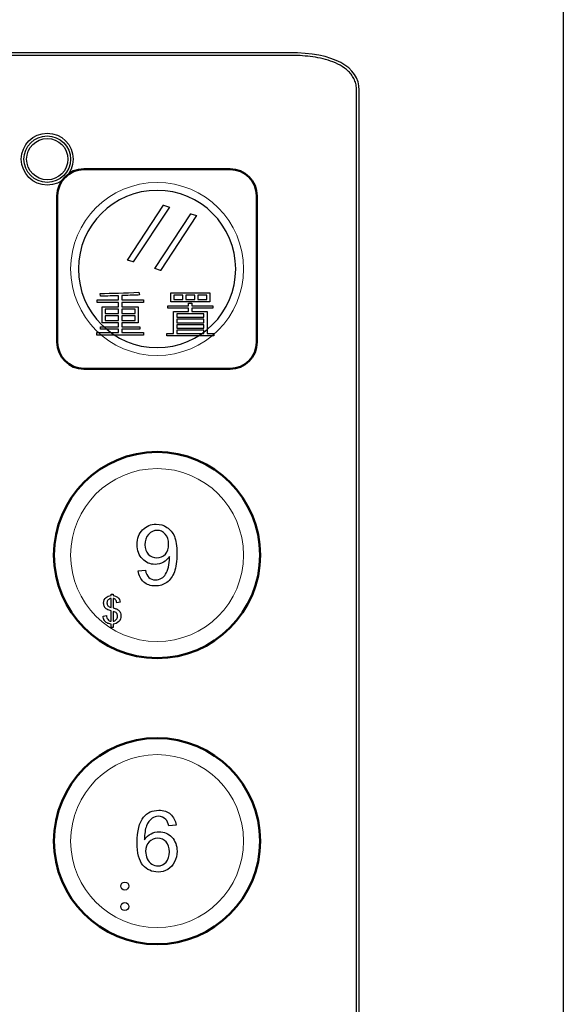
# Model space of a CAD drawing. Header units: millimetres. Extents: x 6964 to 8548, y -230 to 508.
# Tile 130 of 137: x 7400 to 7441, y 335 to 409. Entities that reach past the tile are written whole.
import ezdxf

# ---------------------------------------------------------------- set-up
doc = ezdxf.new("R2010")
doc.units = ezdxf.units.MM
doc.header["$LTSCALE"] = 3
doc.layers.add('layer 1', color=7, linetype='Continuous')

msp = doc.modelspace()

# ---------------------------------------------------------------- linework, layer by layer
at = {"linetype": 'Continuous', "lineweight": 30}
for p, q in [((7440.749, 416.05), (7440.749, 177.05)), ((7420.175, 406.206), (7272.842, 406.206)), ((7425.405, 272.398), (7425.405, 403.401))]:
    msp.add_line(p, q, dxfattribs=at)
msp.add_ellipse((7413.574, 399.861), major_axis=(11.707, 4.265), ratio=0.401308, start_param=6.138009, end_param=7.116858, dxfattribs=at)
at = {"layer": 'layer 1'}
for points in [[(7420.175, 406.006), (7420.175, 406.006), (7272.842, 406.006), (7272.842, 406.006)], [(7421.728, 405.914), (7421.214, 405.979), (7420.696, 406.006), (7420.175, 406.006)], [(7422.494, 405.785), (7422.24, 405.84), (7421.984, 405.882), (7421.728, 405.914)], [(7424.854, 404.507), (7424.777, 404.613), (7424.689, 404.713), (7424.596, 404.803)], [(7425.048, 404.167), (7424.995, 404.287), (7424.93, 404.4), (7424.854, 404.507)], [(7425.204, 272.398), (7425.204, 272.398), (7425.204, 403.401), (7425.204, 403.401)], [(7407.982, 390.62), (7407.982, 390.62), (7410.703, 394.746), (7410.703, 394.746)], [(7411.133, 394.608), (7411.133, 394.608), (7408.415, 390.481), (7408.415, 390.481)], [(7410.703, 394.746), (7410.703, 394.746), (7411.133, 394.608), (7411.133, 394.608)], [(7410.029, 389.981), (7410.029, 389.981), (7412.75, 394.107), (7412.75, 394.107)], [(7413.18, 393.969), (7413.18, 393.969), (7410.462, 389.842), (7410.462, 389.842)], [(7412.75, 394.107), (7412.75, 394.107), (7413.18, 393.969), (7413.18, 393.969)], [(7408.415, 390.481), (7408.415, 390.481), (7407.982, 390.62), (7407.982, 390.62)], [(7410.462, 389.842), (7410.462, 389.842), (7410.029, 389.981), (7410.029, 389.981)], [(7405.932, 388.116), (7406.807, 388.116), (7407.78, 388.145), (7408.85, 388.204)], [(7405.961, 387.912), (7405.961, 387.912), (7405.932, 388.116), (7405.932, 388.116)], [(7407.318, 387.941), (7406.676, 387.922), (7406.224, 387.912), (7405.961, 387.912)], [(7407.318, 387.62), (7407.318, 387.62), (7407.318, 387.941), (7407.318, 387.941)], [(7408.894, 387.999), (7408.65, 387.99), (7408.203, 387.975), (7407.552, 387.955)], [(7407.552, 387.955), (7407.552, 387.955), (7407.552, 387.62), (7407.552, 387.62)], [(7408.85, 388.204), (7408.85, 388.204), (7408.894, 387.999), (7408.894, 387.999)], [(7411.236, 387.475), (7411.236, 387.475), (7411.236, 388.158), (7411.236, 388.158)], [(7411.236, 388.158), (7411.236, 388.158), (7414.185, 388.158), (7414.185, 388.158)], [(7411.469, 387.983), (7411.469, 387.983), (7411.469, 387.65), (7411.469, 387.65)], [(7412.14, 387.983), (7412.14, 387.983), (7411.469, 387.983), (7411.469, 387.983)], [(7412.14, 387.65), (7412.14, 387.65), (7412.14, 387.983), (7412.14, 387.983)], [(7412.373, 387.983), (7412.373, 387.983), (7412.373, 387.65), (7412.373, 387.65)], [(7413.047, 387.983), (7413.047, 387.983), (7412.373, 387.983), (7412.373, 387.983)], [(7413.047, 387.65), (7413.047, 387.65), (7413.047, 387.983), (7413.047, 387.983)], [(7413.951, 387.983), (7413.951, 387.983), (7413.266, 387.983), (7413.266, 387.983)], [(7413.266, 387.983), (7413.266, 387.983), (7413.266, 387.65), (7413.266, 387.65)], [(7413.951, 387.65), (7413.951, 387.65), (7413.951, 387.983), (7413.951, 387.983)], [(7414.185, 388.158), (7414.185, 388.158), (7414.185, 387.475), (7414.185, 387.475)], [(7405.698, 387.43), (7405.698, 387.43), (7405.698, 387.62), (7405.698, 387.62)], [(7405.698, 387.62), (7405.698, 387.62), (7407.318, 387.62), (7407.318, 387.62)], [(7407.318, 387.43), (7407.318, 387.43), (7405.698, 387.43), (7405.698, 387.43)], [(7406.074, 385.899), (7406.074, 385.899), (7406.074, 387.109), (7406.074, 387.109)], [(7406.074, 387.109), (7406.074, 387.109), (7407.318, 387.109), (7407.318, 387.109)], [(7407.318, 387.109), (7407.318, 387.109), (7407.318, 387.43), (7407.318, 387.43)], [(7407.552, 387.62), (7407.552, 387.62), (7409.186, 387.62), (7409.186, 387.62)], [(7409.186, 387.43), (7409.186, 387.43), (7407.552, 387.43), (7407.552, 387.43)], [(7407.552, 387.43), (7407.552, 387.43), (7407.552, 387.109), (7407.552, 387.109)], [(7407.552, 387.109), (7407.552, 387.109), (7408.792, 387.109), (7408.792, 387.109)], [(7408.792, 387.109), (7408.792, 387.109), (7408.792, 385.899), (7408.792, 385.899)], [(7409.186, 387.62), (7409.186, 387.62), (7409.186, 387.43), (7409.186, 387.43)], [(7411.019, 387.008), (7411.019, 387.008), (7411.019, 387.183), (7411.019, 387.183)], [(7411.019, 387.183), (7411.019, 387.183), (7412.58, 387.183), (7412.58, 387.183)], [(7414.185, 387.475), (7414.185, 387.475), (7411.236, 387.475), (7411.236, 387.475)], [(7411.469, 387.65), (7411.469, 387.65), (7412.14, 387.65), (7412.14, 387.65)], [(7412.373, 387.65), (7412.373, 387.65), (7413.047, 387.65), (7413.047, 387.65)], [(7412.58, 387.183), (7412.58, 387.183), (7412.58, 387.388), (7412.58, 387.388)], [(7412.58, 387.388), (7412.58, 387.388), (7412.814, 387.388), (7412.814, 387.388)], [(7412.814, 387.388), (7412.814, 387.388), (7412.814, 387.183), (7412.814, 387.183)], [(7412.814, 387.183), (7412.814, 387.183), (7414.389, 387.183), (7414.389, 387.183)], [(7413.266, 387.65), (7413.266, 387.65), (7413.951, 387.65), (7413.951, 387.65)], [(7414.389, 387.183), (7414.389, 387.183), (7414.389, 387.008), (7414.389, 387.008)], [(7406.308, 386.933), (7406.308, 386.933), (7406.308, 386.597), (7406.308, 386.597)], [(7407.318, 386.933), (7407.318, 386.933), (7406.308, 386.933), (7406.308, 386.933)], [(7406.308, 386.597), (7406.308, 386.597), (7407.318, 386.597), (7407.318, 386.597)], [(7406.308, 386.421), (7406.308, 386.421), (7406.308, 386.088), (7406.308, 386.088)], [(7407.318, 386.421), (7407.318, 386.421), (7406.308, 386.421), (7406.308, 386.421)], [(7407.318, 386.597), (7407.318, 386.597), (7407.318, 386.933), (7407.318, 386.933)], [(7407.318, 386.088), (7407.318, 386.088), (7407.318, 386.421), (7407.318, 386.421)], [(7408.558, 386.933), (7408.558, 386.933), (7407.552, 386.933), (7407.552, 386.933)], [(7407.552, 386.933), (7407.552, 386.933), (7407.552, 386.597), (7407.552, 386.597)], [(7407.552, 386.597), (7407.552, 386.597), (7408.558, 386.597), (7408.558, 386.597)], [(7407.552, 386.421), (7407.552, 386.421), (7407.552, 386.088), (7407.552, 386.088)], [(7408.558, 386.421), (7408.558, 386.421), (7407.552, 386.421), (7407.552, 386.421)], [(7408.558, 386.597), (7408.558, 386.597), (7408.558, 386.933), (7408.558, 386.933)], [(7408.558, 386.088), (7408.558, 386.088), (7408.558, 386.421), (7408.558, 386.421)], [(7412.58, 387.008), (7412.58, 387.008), (7411.019, 387.008), (7411.019, 387.008)], [(7411.439, 385.11), (7411.439, 385.11), (7411.439, 386.758), (7411.439, 386.758)], [(7411.439, 386.758), (7411.439, 386.758), (7412.58, 386.758), (7412.58, 386.758)], [(7411.687, 386.582), (7411.687, 386.582), (7411.687, 386.335), (7411.687, 386.335)], [(7413.731, 386.582), (7413.731, 386.582), (7411.687, 386.582), (7411.687, 386.582)], [(7411.687, 386.335), (7411.687, 386.335), (7413.731, 386.335), (7413.731, 386.335)], [(7412.58, 386.758), (7412.58, 386.758), (7412.58, 387.008), (7412.58, 387.008)], [(7414.389, 387.008), (7414.389, 387.008), (7412.814, 387.008), (7412.814, 387.008)], [(7412.814, 387.008), (7412.814, 387.008), (7412.814, 386.758), (7412.814, 386.758)], [(7412.814, 386.758), (7412.814, 386.758), (7413.964, 386.758), (7413.964, 386.758)], [(7413.731, 386.335), (7413.731, 386.335), (7413.731, 386.582), (7413.731, 386.582)], [(7413.964, 386.758), (7413.964, 386.758), (7413.964, 385.11), (7413.964, 385.11)], [(7405.946, 385.432), (7405.946, 385.432), (7405.946, 385.607), (7405.946, 385.607)], [(7405.946, 385.607), (7405.946, 385.607), (7407.318, 385.607), (7407.318, 385.607)], [(7407.318, 385.899), (7407.318, 385.899), (7406.074, 385.899), (7406.074, 385.899)], [(7406.308, 386.088), (7406.308, 386.088), (7407.318, 386.088), (7407.318, 386.088)], [(7407.318, 385.607), (7407.318, 385.607), (7407.318, 385.899), (7407.318, 385.899)], [(7407.552, 386.088), (7407.552, 386.088), (7408.558, 386.088), (7408.558, 386.088)], [(7408.792, 385.899), (7408.792, 385.899), (7407.552, 385.899), (7407.552, 385.899)], [(7407.552, 385.899), (7407.552, 385.899), (7407.552, 385.607), (7407.552, 385.607)], [(7407.552, 385.607), (7407.552, 385.607), (7408.923, 385.607), (7408.923, 385.607)], [(7408.923, 385.607), (7408.923, 385.607), (7408.923, 385.432), (7408.923, 385.432)], [(7411.687, 386.175), (7411.687, 386.175), (7411.687, 385.913), (7411.687, 385.913)], [(7413.731, 386.175), (7413.731, 386.175), (7411.687, 386.175), (7411.687, 386.175)], [(7411.687, 385.913), (7411.687, 385.913), (7413.731, 385.913), (7413.731, 385.913)], [(7411.687, 385.753), (7411.687, 385.753), (7411.687, 385.503), (7411.687, 385.503)], [(7413.731, 385.753), (7413.731, 385.753), (7411.687, 385.753), (7411.687, 385.753)], [(7413.731, 385.913), (7413.731, 385.913), (7413.731, 386.175), (7413.731, 386.175)], [(7413.731, 385.503), (7413.731, 385.503), (7413.731, 385.753), (7413.731, 385.753)], [(7405.669, 384.965), (7405.669, 384.965), (7405.669, 385.169), (7405.669, 385.169)], [(7405.669, 385.169), (7405.669, 385.169), (7407.318, 385.169), (7407.318, 385.169)], [(7409.186, 384.965), (7409.186, 384.965), (7405.669, 384.965), (7405.669, 384.965)], [(7407.318, 385.432), (7407.318, 385.432), (7405.946, 385.432), (7405.946, 385.432)], [(7407.318, 385.169), (7407.318, 385.169), (7407.318, 385.432), (7407.318, 385.432)], [(7408.923, 385.432), (7408.923, 385.432), (7407.552, 385.432), (7407.552, 385.432)], [(7407.552, 385.432), (7407.552, 385.432), (7407.552, 385.169), (7407.552, 385.169)], [(7407.552, 385.169), (7407.552, 385.169), (7409.186, 385.169), (7409.186, 385.169)], [(7409.186, 385.169), (7409.186, 385.169), (7409.186, 384.965), (7409.186, 384.965)], [(7410.943, 384.935), (7410.943, 384.935), (7410.943, 385.11), (7410.943, 385.11)], [(7410.943, 385.11), (7410.943, 385.11), (7411.439, 385.11), (7411.439, 385.11)], [(7414.475, 384.935), (7414.475, 384.935), (7410.943, 384.935), (7410.943, 384.935)], [(7411.687, 385.503), (7411.687, 385.503), (7413.731, 385.503), (7413.731, 385.503)], [(7411.687, 385.342), (7411.687, 385.342), (7411.687, 385.11), (7411.687, 385.11)], [(7413.731, 385.342), (7413.731, 385.342), (7411.687, 385.342), (7411.687, 385.342)], [(7411.687, 385.11), (7411.687, 385.11), (7413.731, 385.11), (7413.731, 385.11)], [(7413.731, 385.11), (7413.731, 385.11), (7413.731, 385.342), (7413.731, 385.342)], [(7413.964, 385.11), (7413.964, 385.11), (7414.475, 385.11), (7414.475, 385.11)], [(7414.475, 385.11), (7414.475, 385.11), (7414.475, 384.935), (7414.475, 384.935)], [(7411.078, 369.265), (7411.078, 369.584), (7410.994, 369.838), (7410.824, 370.026)], [(7410.953, 370.532), (7411.198, 370.373), (7411.383, 370.146), (7411.51, 369.851)], [(7410.83, 368.514), (7410.996, 368.694), (7411.078, 368.945), (7411.078, 369.265)], [(7411.142, 368.347), (7411.031, 368.169), (7410.878, 368.024), (7410.686, 367.914)], [(7408.799, 367.259), (7408.799, 367.259), (7409.332, 367.304), (7409.332, 367.304)], [(7409.204, 366.425), (7408.98, 366.623), (7408.844, 366.901), (7408.799, 367.259)], [(7410.538, 366.705), (7410.668, 366.783), (7410.774, 366.888), (7410.855, 367.02)], [(7406.381, 365.266), (7406.464, 365.34), (7406.589, 365.385), (7406.754, 365.401)], [(7406.754, 365.195), (7406.658, 365.18), (7406.581, 365.141), (7406.526, 365.078)], [(7406.754, 365.401), (7406.754, 365.401), (7406.754, 365.52), (7406.754, 365.52)], [(7406.754, 365.52), (7406.754, 365.52), (7406.901, 365.52), (7406.901, 365.52)], [(7406.754, 364.512), (7406.754, 364.512), (7406.754, 365.195), (7406.754, 365.195)], [(7406.901, 365.52), (7406.901, 365.52), (7406.901, 365.401), (7406.901, 365.401)], [(7406.901, 365.401), (7407.045, 365.388), (7407.159, 365.345), (7407.244, 365.273)], [(7407.092, 365.087), (7407.046, 365.14), (7406.982, 365.175), (7406.901, 365.192)], [(7406.901, 365.192), (7406.901, 365.192), (7406.901, 364.474), (7406.901, 364.474)], [(7407.184, 364.86), (7407.17, 364.959), (7407.139, 365.035), (7407.092, 365.087)], [(7407.439, 364.9), (7407.439, 364.9), (7407.184, 364.86), (7407.184, 364.86)], [(7407.244, 365.273), (7407.352, 365.183), (7407.417, 365.058), (7407.439, 364.9)], [(7406.44, 364.384), (7406.361, 364.428), (7406.3, 364.49), (7406.257, 364.568)], [(7406.754, 364.255), (7406.651, 364.281), (7406.547, 364.324), (7406.44, 364.384)], [(7406.754, 363.472), (7406.754, 363.472), (7406.754, 364.255), (7406.754, 364.255)], [(7406.901, 364.474), (7407.026, 364.442), (7407.109, 364.417), (7407.149, 364.4)], [(7407.168, 364.083), (7407.123, 364.138), (7407.034, 364.182), (7406.901, 364.217)], [(7406.901, 364.217), (7406.901, 364.217), (7406.901, 363.472), (7406.901, 363.472)], [(7407.149, 364.4), (7407.227, 364.366), (7407.29, 364.324), (7407.338, 364.275)], [(7407.338, 364.275), (7407.387, 364.226), (7407.425, 364.168), (7407.451, 364.101)], [(7406.15, 363.869), (7406.15, 363.869), (7406.4, 363.917), (7406.4, 363.917)], [(7406.249, 363.541), (7406.192, 363.63), (7406.16, 363.74), (7406.15, 363.869)], [(7406.451, 363.346), (7406.373, 363.386), (7406.306, 363.452), (7406.249, 363.541)], [(7406.4, 363.917), (7406.419, 363.782), (7406.453, 363.684), (7406.502, 363.621)], [(7406.754, 363.263), (7406.63, 363.278), (7406.529, 363.306), (7406.451, 363.346)], [(7406.502, 363.621), (7406.572, 363.532), (7406.656, 363.483), (7406.754, 363.472)], [(7406.901, 363.472), (7406.998, 363.484), (7407.078, 363.526), (7407.141, 363.598)], [(7407.326, 363.451), (7407.217, 363.335), (7407.075, 363.274), (7406.901, 363.265)], [(7406.754, 363.013), (7406.754, 363.013), (7406.754, 363.263), (7406.754, 363.263)], [(7406.901, 363.013), (7406.901, 363.013), (7406.754, 363.013), (7406.754, 363.013)], [(7406.901, 363.265), (7406.901, 363.265), (7406.901, 363.013), (7406.901, 363.013)], [(7409.834, 348.664), (7409.658, 348.536), (7409.52, 348.35), (7409.418, 348.104)], [(7411.081, 348.096), (7411.032, 348.315), (7410.961, 348.475), (7410.869, 348.574)], [(7409.418, 348.104), (7409.316, 347.858), (7409.263, 347.508), (7409.259, 347.053)], [(7411.634, 348.14), (7411.634, 348.14), (7411.081, 348.096), (7411.081, 348.096)], [(7409.259, 347.053), (7409.393, 347.258), (7409.559, 347.41), (7409.753, 347.509)], [(7409.611, 346.891), (7409.436, 346.71), (7409.348, 346.472), (7409.348, 346.178)], [(7409.348, 346.178), (7409.348, 345.986), (7409.389, 345.801), (7409.471, 345.626)], [(7409.471, 345.626), (7409.552, 345.45), (7409.666, 345.317), (7409.811, 345.225)], [(7411.526, 345.388), (7411.402, 345.142), (7411.234, 344.955), (7411.018, 344.825)]]:
    msp.add_open_spline(points, degree=3, dxfattribs=at)
for points, knots in [([(7424.596, 404.803), (7424.408, 404.985), (7424.19, 405.136), (7423.962, 405.262), (7423.962, 405.262), (7423.734, 405.389), (7423.494, 405.49), (7423.248, 405.575), (7423.248, 405.575), (7423.002, 405.661), (7422.748, 405.729), (7422.494, 405.785)], [0.61538462, 0.61538462, 0.61538462, 0.61538462, 0.64102564, 0.64102564, 0.64102564, 0.64102565, 0.66666667, 0.66666667, 0.66666667, 0.66666668, 0.69230769, 0.69230769, 0.69230769, 0.69230769]), ([(7425.204, 403.401), (7425.204, 403.533), (7425.192, 403.664), (7425.167, 403.792), (7425.167, 403.792), (7425.141, 403.92), (7425.101, 404.047), (7425.048, 404.167)], [0.51282051, 0.51282051, 0.51282051, 0.51282051, 0.53846154, 0.53846154, 0.53846154, 0.53846155, 0.56410256, 0.56410256, 0.56410256, 0.56410256]), ([(7403.903, 398.205), (7403.903, 399.282), (7403.03, 400.155), (7401.953, 400.155), (7401.953, 400.155), (7400.876, 400.155), (7400.003, 399.282), (7400.003, 398.205), (7400.003, 398.205), (7400.003, 397.128), (7400.876, 396.255), (7401.953, 396.255), (7401.953, 396.255), (7403.03, 396.255), (7403.903, 397.128), (7403.903, 398.205)], [0, 0, 0, 0, 0.2, 0.2, 0.2, 0.2, 0.4, 0.4, 0.4, 0.4, 0.6, 0.6, 0.6, 0.6, 1, 1, 1, 1]), ([(7403.703, 398.205), (7403.703, 399.171), (7402.92, 399.955), (7401.953, 399.955), (7401.953, 399.955), (7400.987, 399.955), (7400.203, 399.171), (7400.203, 398.205), (7400.203, 398.205), (7400.203, 397.238), (7400.987, 396.455), (7401.953, 396.455), (7401.953, 396.455), (7402.92, 396.455), (7403.703, 397.238), (7403.703, 398.205)], [0, 0, 0, 0, 0.2, 0.2, 0.2, 0.2, 0.4, 0.4, 0.4, 0.4, 0.6, 0.6, 0.6, 0.6, 1, 1, 1, 1]), ([(7403.503, 398.205), (7403.503, 399.061), (7402.809, 399.755), (7401.953, 399.755), (7401.953, 399.755), (7401.097, 399.755), (7400.403, 399.061), (7400.403, 398.205), (7400.403, 398.205), (7400.403, 397.349), (7401.097, 396.655), (7401.953, 396.655), (7401.953, 396.655), (7402.809, 396.655), (7403.503, 397.349), (7403.503, 398.205)], [0, 0, 0, 0, 0.2, 0.2, 0.2, 0.2, 0.4, 0.4, 0.4, 0.4, 0.6, 0.6, 0.6, 0.6, 1, 1, 1, 1]), ([(7409.124, 370.349), (7409.395, 370.63), (7409.734, 370.771), (7410.144, 370.771), (7410.144, 370.771), (7410.438, 370.771), (7410.708, 370.691), (7410.953, 370.532)], [0.56521739, 0.56521739, 0.56521739, 0.56521739, 0.60869565, 0.60869565, 0.60869565, 0.60869566, 0.65217391, 0.65217391, 0.65217391, 0.65217391]), ([(7409.106, 368.158), (7408.846, 368.43), (7408.716, 368.79), (7408.716, 369.236), (7408.716, 369.236), (7408.716, 369.698), (7408.852, 370.068), (7409.124, 370.349)], [0.47826087, 0.47826087, 0.47826087, 0.47826087, 0.52173913, 0.52173913, 0.52173913, 0.52173914, 0.56521739, 0.56521739, 0.56521739, 0.56521739]), ([(7410.824, 370.026), (7410.656, 370.213), (7410.451, 370.307), (7410.209, 370.307), (7410.209, 370.307), (7409.96, 370.307), (7409.744, 370.207), (7409.562, 370.004)], [0.1111111, 0.1111111, 0.1111111, 0.1111111, 0.2222222, 0.2222222, 0.2222222, 0.2222222, 0.3333333, 0.3333333, 0.3333333, 0.3333333]), ([(7409.562, 370.004), (7409.379, 369.802), (7409.288, 369.54), (7409.288, 369.218), (7409.288, 369.218), (7409.288, 368.929), (7409.374, 368.694), (7409.547, 368.514)], [0.3333333, 0.3333333, 0.3333333, 0.3333333, 0.4444444, 0.4444444, 0.4444444, 0.4444445, 0.5555556, 0.5555556, 0.5555556, 0.5555556]), ([(7411.51, 369.851), (7411.637, 369.557), (7411.701, 369.13), (7411.701, 368.573), (7411.701, 368.573), (7411.701, 367.992), (7411.638, 367.529), (7411.512, 367.185)], [0.69565217, 0.69565217, 0.69565217, 0.69565217, 0.73913043, 0.73913043, 0.73913043, 0.73913044, 0.7826087, 0.7826087, 0.7826087, 0.7826087]), ([(7410.686, 367.914), (7410.493, 367.803), (7410.284, 367.748), (7410.059, 367.748), (7410.059, 367.748), (7409.683, 367.748), (7409.366, 367.885), (7409.106, 368.158)], [0.39130435, 0.39130435, 0.39130435, 0.39130435, 0.43478261, 0.43478261, 0.43478261, 0.43478262, 0.47826087, 0.47826087, 0.47826087, 0.47826087]), ([(7409.547, 368.514), (7409.721, 368.333), (7409.936, 368.243), (7410.194, 368.243), (7410.194, 368.243), (7410.452, 368.243), (7410.663, 368.333), (7410.83, 368.514)], [0.5555556, 0.5555556, 0.5555556, 0.5555556, 0.6666667, 0.6666667, 0.6666667, 0.6666667, 0.7777778, 0.7777778, 0.7777778, 0.7777778]), ([(7410.855, 367.02), (7410.937, 367.151), (7411.005, 367.329), (7411.061, 367.552), (7411.061, 367.552), (7411.118, 367.776), (7411.145, 368.003), (7411.145, 368.235), (7411.145, 368.235), (7411.145, 368.259), (7411.144, 368.297), (7411.142, 368.347)], [0.2173913, 0.2173913, 0.2173913, 0.2173913, 0.2608696, 0.2608696, 0.2608696, 0.2608696, 0.3043478, 0.3043478, 0.3043478, 0.3043478, 0.3478261, 0.3478261, 0.3478261, 0.3478261]), ([(7411.512, 367.185), (7411.386, 366.84), (7411.198, 366.579), (7410.949, 366.399), (7410.949, 366.399), (7410.701, 366.219), (7410.409, 366.129), (7410.075, 366.129), (7410.075, 366.129), (7409.719, 366.129), (7409.429, 366.227), (7409.204, 366.425)], [0.7826087, 0.7826087, 0.7826087, 0.7826087, 0.826087, 0.826087, 0.826087, 0.826087, 0.8695652, 0.8695652, 0.8695652, 0.8695652, 0.9130435, 0.9130435, 0.9130435, 0.9130435]), ([(7409.332, 367.304), (7409.378, 367.052), (7409.464, 366.87), (7409.592, 366.756), (7409.592, 366.756), (7409.721, 366.643), (7409.885, 366.586), (7410.086, 366.586), (7410.086, 366.586), (7410.257, 366.586), (7410.407, 366.625), (7410.538, 366.705)], [0.0434783, 0.0434783, 0.0434783, 0.0434783, 0.0869565, 0.0869565, 0.0869565, 0.0869565, 0.1304348, 0.1304348, 0.1304348, 0.1304348, 0.173913, 0.173913, 0.173913, 0.173913]), ([(7406.257, 364.568), (7406.214, 364.647), (7406.193, 364.736), (7406.193, 364.835), (7406.193, 364.835), (7406.193, 365.012), (7406.256, 365.156), (7406.381, 365.266)], [0.32258065, 0.32258065, 0.32258065, 0.32258065, 0.35483871, 0.35483871, 0.35483871, 0.35483872, 0.38709677, 0.38709677, 0.38709677, 0.38709677]), ([(7406.526, 365.078), (7406.47, 365.015), (7406.442, 364.941), (7406.442, 364.855), (7406.442, 364.855), (7406.442, 364.77), (7406.466, 364.699), (7406.513, 364.642), (7406.513, 364.642), (7406.56, 364.585), (7406.641, 364.541), (7406.754, 364.512)], [0.1666667, 0.1666667, 0.1666667, 0.1666667, 0.3333333, 0.3333333, 0.3333333, 0.3333333, 0.5, 0.5, 0.5, 0.5, 0.6666667, 0.6666667, 0.6666667, 0.6666667]), ([(7407.451, 364.101), (7407.477, 364.034), (7407.49, 363.96), (7407.49, 363.882), (7407.49, 363.882), (7407.49, 363.71), (7407.436, 363.566), (7407.326, 363.451)], [0.80645161, 0.80645161, 0.80645161, 0.80645161, 0.83870968, 0.83870968, 0.83870968, 0.83870969, 0.87096774, 0.87096774, 0.87096774, 0.87096774]), ([(7407.141, 363.598), (7407.204, 363.67), (7407.235, 363.759), (7407.235, 363.865), (7407.235, 363.865), (7407.235, 363.956), (7407.213, 364.028), (7407.168, 364.083)], [0.1666667, 0.1666667, 0.1666667, 0.1666667, 0.3333333, 0.3333333, 0.3333333, 0.3333333, 0.5, 0.5, 0.5, 0.5]), ([(7409.147, 345.142), (7408.854, 345.484), (7408.707, 346.048), (7408.707, 346.833), (7408.707, 346.833), (7408.707, 347.712), (7408.87, 348.351), (7409.194, 348.75)], [0.7, 0.7, 0.7, 0.7, 0.75, 0.75, 0.75, 0.75, 0.8, 0.8, 0.8, 0.8]), ([(7409.194, 348.75), (7409.478, 349.097), (7409.86, 349.271), (7410.342, 349.271), (7410.342, 349.271), (7410.699, 349.271), (7410.994, 349.17), (7411.222, 348.97), (7411.222, 348.97), (7411.451, 348.77), (7411.588, 348.494), (7411.634, 348.14)], [0.8, 0.8, 0.8, 0.8, 0.85, 0.85, 0.85, 0.85, 0.9, 0.9, 0.9, 0.9, 1, 1, 1, 1]), ([(7410.869, 348.574), (7410.717, 348.734), (7410.53, 348.814), (7410.308, 348.814), (7410.308, 348.814), (7410.129, 348.814), (7409.97, 348.764), (7409.834, 348.664)], [0.1, 0.1, 0.1, 0.1, 0.15, 0.15, 0.15, 0.15, 0.2, 0.2, 0.2, 0.2]), ([(7410.889, 346.891), (7410.723, 347.071), (7410.511, 347.163), (7410.254, 347.163), (7410.254, 347.163), (7410.002, 347.163), (7409.787, 347.071), (7409.611, 346.891)], [0.6, 0.6, 0.6, 0.6, 0.7, 0.7, 0.7, 0.7, 0.8, 0.8, 0.8, 0.8]), ([(7409.753, 347.509), (7409.948, 347.608), (7410.151, 347.658), (7410.365, 347.658), (7410.365, 347.658), (7410.737, 347.658), (7411.055, 347.52), (7411.317, 347.246)], [0.35, 0.35, 0.35, 0.35, 0.4, 0.4, 0.4, 0.4, 0.45, 0.45, 0.45, 0.45]), ([(7411.317, 347.246), (7411.579, 346.972), (7411.71, 346.619), (7411.71, 346.184), (7411.71, 346.184), (7411.71, 345.898), (7411.649, 345.633), (7411.526, 345.388)], [0.45, 0.45, 0.45, 0.45, 0.5, 0.5, 0.5, 0.5, 0.55, 0.55, 0.55, 0.55]), ([(7409.811, 345.225), (7409.958, 345.133), (7410.112, 345.086), (7410.276, 345.086), (7410.276, 345.086), (7410.514, 345.086), (7410.717, 345.181), (7410.886, 345.372), (7410.886, 345.372), (7411.054, 345.562), (7411.139, 345.821), (7411.139, 346.148), (7411.139, 346.148), (7411.139, 346.462), (7411.055, 346.71), (7410.889, 346.891)], [0.2, 0.2, 0.2, 0.2, 0.3, 0.3, 0.3, 0.3, 0.4, 0.4, 0.4, 0.4, 0.5, 0.5, 0.5, 0.5, 0.6, 0.6, 0.6, 0.6]), ([(7411.018, 344.825), (7410.803, 344.694), (7410.559, 344.629), (7410.286, 344.629), (7410.286, 344.629), (7409.821, 344.629), (7409.441, 344.8), (7409.147, 345.142)], [0.6, 0.6, 0.6, 0.6, 0.65, 0.65, 0.65, 0.65, 0.7, 0.7, 0.7, 0.7]), ([(7407.784, 343.875), (7407.618, 343.875), (7407.483, 343.742), (7407.483, 343.574), (7407.483, 343.574), (7407.483, 343.409), (7407.618, 343.276), (7407.784, 343.276), (7407.784, 343.276), (7407.949, 343.276), (7408.085, 343.409), (7408.085, 343.574), (7408.085, 343.574), (7408.085, 343.736), (7407.955, 343.875), (7407.784, 343.875)], [0, 0, 0, 0, 0.2, 0.2, 0.2, 0.2, 0.4, 0.4, 0.4, 0.4, 0.6, 0.6, 0.6, 0.6, 1, 1, 1, 1]), ([(7407.784, 342.331), (7407.618, 342.331), (7407.483, 342.198), (7407.483, 342.033), (7407.483, 342.033), (7407.483, 341.865), (7407.618, 341.732), (7407.784, 341.732), (7407.784, 341.732), (7407.949, 341.732), (7408.085, 341.865), (7408.085, 342.033), (7408.085, 342.033), (7408.085, 342.192), (7407.955, 342.331), (7407.784, 342.331)], [0, 0, 0, 0, 0.2, 0.2, 0.2, 0.2, 0.4, 0.4, 0.4, 0.4, 0.6, 0.6, 0.6, 0.6, 1, 1, 1, 1])]:
    msp.add_open_spline(points, degree=3, knots=knots, dxfattribs=at)
at = {"layer": 'layer 1', "lineweight": 50}
for points in [[(7402.708, 395.45), (7402.708, 396.55), (7403.608, 397.45), (7404.708, 397.45)], [(7404.708, 397.45), (7404.708, 397.45), (7415.708, 397.45), (7415.708, 397.45)], [(7415.708, 397.45), (7416.808, 397.45), (7417.708, 396.55), (7417.708, 395.45)], [(7402.708, 384.45), (7402.708, 384.45), (7402.708, 395.45), (7402.708, 395.45)], [(7417.708, 395.45), (7417.708, 395.45), (7417.708, 384.45), (7417.708, 384.45)], [(7404.708, 382.45), (7403.608, 382.45), (7402.708, 383.35), (7402.708, 384.45)], [(7417.708, 384.45), (7417.708, 383.35), (7416.808, 382.45), (7415.708, 382.45)], [(7415.708, 382.45), (7415.708, 382.45), (7404.708, 382.45), (7404.708, 382.45)], [(7402.458, 368.45), (7402.458, 372.712), (7405.946, 376.2), (7410.208, 376.2)], [(7410.208, 376.2), (7414.471, 376.2), (7417.958, 372.712), (7417.958, 368.45)], [(7410.208, 360.7), (7405.946, 360.7), (7402.458, 364.187), (7402.458, 368.45)], [(7417.958, 368.45), (7417.958, 364.187), (7414.471, 360.7), (7410.208, 360.7)], [(7402.458, 346.95), (7402.458, 351.212), (7405.946, 354.7), (7410.208, 354.7)], [(7410.208, 354.7), (7414.471, 354.7), (7417.958, 351.212), (7417.958, 346.95)], [(7410.208, 339.2), (7405.946, 339.2), (7402.458, 342.687), (7402.458, 346.95)], [(7417.958, 346.95), (7417.958, 342.687), (7414.471, 339.2), (7410.208, 339.2)]]:
    msp.add_open_spline(points, degree=3, dxfattribs=at)
at = {"layer": 'layer 1', "lineweight": 9}
for points, knots in [([(7416.708, 389.95), (7416.708, 393.54), (7413.798, 396.45), (7410.208, 396.45), (7410.208, 396.45), (7406.618, 396.45), (7403.708, 393.54), (7403.708, 389.95), (7403.708, 389.95), (7403.708, 386.36), (7406.618, 383.45), (7410.208, 383.45)], [0, 0, 0, 0, 0.2, 0.2, 0.2, 0.2, 0.4, 0.4, 0.4, 0.4, 0.6, 0.6, 0.6, 0.6]), ([(7416.708, 368.45), (7416.708, 372.04), (7413.798, 374.95), (7410.208, 374.95), (7410.208, 374.95), (7406.618, 374.95), (7403.708, 372.04), (7403.708, 368.45), (7403.708, 368.45), (7403.708, 364.86), (7406.618, 361.95), (7410.208, 361.95)], [0, 0, 0, 0, 0.2, 0.2, 0.2, 0.2, 0.4, 0.4, 0.4, 0.4, 0.6, 0.6, 0.6, 0.6]), ([(7406.257, 364.568), (7406.214, 364.647), (7406.193, 364.736), (7406.193, 364.835), (7406.193, 364.835), (7406.193, 365.012), (7406.256, 365.156), (7406.381, 365.266)], [0.32258065, 0.32258065, 0.32258065, 0.32258065, 0.35483871, 0.35483871, 0.35483871, 0.35483872, 0.38709677, 0.38709677, 0.38709677, 0.38709677]), ([(7406.526, 365.078), (7406.47, 365.015), (7406.442, 364.941), (7406.442, 364.855), (7406.442, 364.855), (7406.442, 364.77), (7406.466, 364.699), (7406.513, 364.642), (7406.513, 364.642), (7406.56, 364.585), (7406.641, 364.541), (7406.754, 364.512)], [0.1666667, 0.1666667, 0.1666667, 0.1666667, 0.3333333, 0.3333333, 0.3333333, 0.3333333, 0.5, 0.5, 0.5, 0.5, 0.6666667, 0.6666667, 0.6666667, 0.6666667]), ([(7407.451, 364.101), (7407.477, 364.034), (7407.49, 363.96), (7407.49, 363.882), (7407.49, 363.882), (7407.49, 363.71), (7407.436, 363.566), (7407.326, 363.451)], [0.80645161, 0.80645161, 0.80645161, 0.80645161, 0.83870968, 0.83870968, 0.83870968, 0.83870969, 0.87096774, 0.87096774, 0.87096774, 0.87096774]), ([(7407.141, 363.598), (7407.204, 363.67), (7407.235, 363.759), (7407.235, 363.865), (7407.235, 363.865), (7407.235, 363.956), (7407.213, 364.028), (7407.168, 364.083)], [0.1666667, 0.1666667, 0.1666667, 0.1666667, 0.3333333, 0.3333333, 0.3333333, 0.3333333, 0.5, 0.5, 0.5, 0.5]), ([(7416.708, 346.95), (7416.708, 350.54), (7413.798, 353.45), (7410.208, 353.45), (7410.208, 353.45), (7406.618, 353.45), (7403.708, 350.54), (7403.708, 346.95), (7403.708, 346.95), (7403.708, 343.36), (7406.618, 340.45), (7410.208, 340.45)], [0, 0, 0, 0, 0.2, 0.2, 0.2, 0.2, 0.4, 0.4, 0.4, 0.4, 0.6, 0.6, 0.6, 0.6]), ([(7407.784, 343.875), (7407.618, 343.875), (7407.483, 343.742), (7407.483, 343.574), (7407.483, 343.574), (7407.483, 343.409), (7407.618, 343.276), (7407.784, 343.276), (7407.784, 343.276), (7407.949, 343.276), (7408.085, 343.409), (7408.085, 343.574), (7408.085, 343.574), (7408.085, 343.736), (7407.955, 343.875), (7407.784, 343.875)], [0, 0, 0, 0, 0.2, 0.2, 0.2, 0.2, 0.4, 0.4, 0.4, 0.4, 0.6, 0.6, 0.6, 0.6, 1, 1, 1, 1]), ([(7407.784, 342.331), (7407.618, 342.331), (7407.483, 342.198), (7407.483, 342.033), (7407.483, 342.033), (7407.483, 341.865), (7407.618, 341.732), (7407.784, 341.732), (7407.784, 341.732), (7407.949, 341.732), (7408.085, 341.865), (7408.085, 342.033), (7408.085, 342.033), (7408.085, 342.192), (7407.955, 342.331), (7407.784, 342.331)], [0, 0, 0, 0, 0.2, 0.2, 0.2, 0.2, 0.4, 0.4, 0.4, 0.4, 0.6, 0.6, 0.6, 0.6, 1, 1, 1, 1])]:
    msp.add_open_spline(points, degree=3, knots=knots, dxfattribs=at)
at = {"layer": 'layer 1', "lineweight": 25}
for points, knots in [([(7416.118, 389.95), (7416.118, 393.213), (7413.472, 395.859), (7410.208, 395.859), (7410.208, 395.859), (7406.945, 395.859), (7404.299, 393.213), (7404.299, 389.95)], [0, 0, 0, 0, 0.2, 0.2, 0.2, 0.2, 0.4, 0.4, 0.4, 0.4]), ([(7404.299, 389.95), (7404.299, 386.686), (7406.945, 384.041), (7410.208, 384.041), (7410.208, 384.041), (7413.472, 384.041), (7416.117, 386.686), (7416.118, 389.95)], [0.4, 0.4, 0.4, 0.4, 0.6, 0.6, 0.6, 0.6, 1, 1, 1, 1])]:
    msp.add_open_spline(points, degree=3, knots=knots, dxfattribs=at)
at = {"layer": 'layer 1', "lineweight": 9}
for points in [[(7407.982, 390.62), (7407.982, 390.62), (7410.703, 394.746), (7410.703, 394.746)], [(7411.133, 394.608), (7411.133, 394.608), (7408.415, 390.481), (7408.415, 390.481)], [(7410.703, 394.746), (7410.703, 394.746), (7411.133, 394.608), (7411.133, 394.608)], [(7410.029, 389.981), (7410.029, 389.981), (7412.75, 394.107), (7412.75, 394.107)], [(7413.18, 393.969), (7413.18, 393.969), (7410.462, 389.842), (7410.462, 389.842)], [(7412.75, 394.107), (7412.75, 394.107), (7413.18, 393.969), (7413.18, 393.969)], [(7408.415, 390.481), (7408.415, 390.481), (7407.982, 390.62), (7407.982, 390.62)], [(7410.462, 389.842), (7410.462, 389.842), (7410.029, 389.981), (7410.029, 389.981)], [(7410.208, 383.45), (7413.798, 383.45), (7416.708, 386.36), (7416.708, 389.95)], [(7405.932, 388.116), (7406.807, 388.116), (7407.78, 388.145), (7408.85, 388.204)], [(7405.961, 387.912), (7405.961, 387.912), (7405.932, 388.116), (7405.932, 388.116)], [(7407.318, 387.941), (7406.676, 387.922), (7406.224, 387.912), (7405.961, 387.912)], [(7407.318, 387.62), (7407.318, 387.62), (7407.318, 387.941), (7407.318, 387.941)], [(7408.894, 387.999), (7408.65, 387.99), (7408.203, 387.975), (7407.552, 387.955)], [(7407.552, 387.955), (7407.552, 387.955), (7407.552, 387.62), (7407.552, 387.62)], [(7408.85, 388.204), (7408.85, 388.204), (7408.894, 387.999), (7408.894, 387.999)], [(7411.236, 387.475), (7411.236, 387.475), (7411.236, 388.158), (7411.236, 388.158)], [(7411.236, 388.158), (7411.236, 388.158), (7414.185, 388.158), (7414.185, 388.158)], [(7411.469, 387.983), (7411.469, 387.983), (7411.469, 387.65), (7411.469, 387.65)], [(7412.14, 387.983), (7412.14, 387.983), (7411.469, 387.983), (7411.469, 387.983)], [(7412.14, 387.65), (7412.14, 387.65), (7412.14, 387.983), (7412.14, 387.983)], [(7412.373, 387.983), (7412.373, 387.983), (7412.373, 387.65), (7412.373, 387.65)], [(7413.047, 387.983), (7413.047, 387.983), (7412.373, 387.983), (7412.373, 387.983)], [(7413.047, 387.65), (7413.047, 387.65), (7413.047, 387.983), (7413.047, 387.983)], [(7413.951, 387.983), (7413.951, 387.983), (7413.266, 387.983), (7413.266, 387.983)], [(7413.266, 387.983), (7413.266, 387.983), (7413.266, 387.65), (7413.266, 387.65)], [(7413.951, 387.65), (7413.951, 387.65), (7413.951, 387.983), (7413.951, 387.983)], [(7414.185, 388.158), (7414.185, 388.158), (7414.185, 387.475), (7414.185, 387.475)], [(7405.698, 387.43), (7405.698, 387.43), (7405.698, 387.62), (7405.698, 387.62)], [(7405.698, 387.62), (7405.698, 387.62), (7407.318, 387.62), (7407.318, 387.62)], [(7407.318, 387.43), (7407.318, 387.43), (7405.698, 387.43), (7405.698, 387.43)], [(7406.074, 385.899), (7406.074, 385.899), (7406.074, 387.109), (7406.074, 387.109)], [(7406.074, 387.109), (7406.074, 387.109), (7407.318, 387.109), (7407.318, 387.109)], [(7407.318, 387.109), (7407.318, 387.109), (7407.318, 387.43), (7407.318, 387.43)], [(7407.552, 387.62), (7407.552, 387.62), (7409.186, 387.62), (7409.186, 387.62)], [(7409.186, 387.43), (7409.186, 387.43), (7407.552, 387.43), (7407.552, 387.43)], [(7407.552, 387.43), (7407.552, 387.43), (7407.552, 387.109), (7407.552, 387.109)], [(7407.552, 387.109), (7407.552, 387.109), (7408.792, 387.109), (7408.792, 387.109)], [(7408.792, 387.109), (7408.792, 387.109), (7408.792, 385.899), (7408.792, 385.899)], [(7409.186, 387.62), (7409.186, 387.62), (7409.186, 387.43), (7409.186, 387.43)], [(7411.019, 387.008), (7411.019, 387.008), (7411.019, 387.183), (7411.019, 387.183)], [(7411.019, 387.183), (7411.019, 387.183), (7412.58, 387.183), (7412.58, 387.183)], [(7414.185, 387.475), (7414.185, 387.475), (7411.236, 387.475), (7411.236, 387.475)], [(7411.469, 387.65), (7411.469, 387.65), (7412.14, 387.65), (7412.14, 387.65)], [(7412.373, 387.65), (7412.373, 387.65), (7413.047, 387.65), (7413.047, 387.65)], [(7412.58, 387.183), (7412.58, 387.183), (7412.58, 387.388), (7412.58, 387.388)], [(7412.58, 387.388), (7412.58, 387.388), (7412.814, 387.388), (7412.814, 387.388)], [(7412.814, 387.388), (7412.814, 387.388), (7412.814, 387.183), (7412.814, 387.183)], [(7412.814, 387.183), (7412.814, 387.183), (7414.389, 387.183), (7414.389, 387.183)], [(7413.266, 387.65), (7413.266, 387.65), (7413.951, 387.65), (7413.951, 387.65)], [(7414.389, 387.183), (7414.389, 387.183), (7414.389, 387.008), (7414.389, 387.008)], [(7406.308, 386.933), (7406.308, 386.933), (7406.308, 386.597), (7406.308, 386.597)], [(7407.318, 386.933), (7407.318, 386.933), (7406.308, 386.933), (7406.308, 386.933)], [(7406.308, 386.597), (7406.308, 386.597), (7407.318, 386.597), (7407.318, 386.597)], [(7406.308, 386.421), (7406.308, 386.421), (7406.308, 386.088), (7406.308, 386.088)], [(7407.318, 386.421), (7407.318, 386.421), (7406.308, 386.421), (7406.308, 386.421)], [(7407.318, 386.597), (7407.318, 386.597), (7407.318, 386.933), (7407.318, 386.933)], [(7407.318, 386.088), (7407.318, 386.088), (7407.318, 386.421), (7407.318, 386.421)], [(7408.558, 386.933), (7408.558, 386.933), (7407.552, 386.933), (7407.552, 386.933)], [(7407.552, 386.933), (7407.552, 386.933), (7407.552, 386.597), (7407.552, 386.597)], [(7407.552, 386.597), (7407.552, 386.597), (7408.558, 386.597), (7408.558, 386.597)], [(7407.552, 386.421), (7407.552, 386.421), (7407.552, 386.088), (7407.552, 386.088)], [(7408.558, 386.421), (7408.558, 386.421), (7407.552, 386.421), (7407.552, 386.421)], [(7408.558, 386.597), (7408.558, 386.597), (7408.558, 386.933), (7408.558, 386.933)], [(7408.558, 386.088), (7408.558, 386.088), (7408.558, 386.421), (7408.558, 386.421)], [(7412.58, 387.008), (7412.58, 387.008), (7411.019, 387.008), (7411.019, 387.008)], [(7411.439, 385.11), (7411.439, 385.11), (7411.439, 386.758), (7411.439, 386.758)], [(7411.439, 386.758), (7411.439, 386.758), (7412.58, 386.758), (7412.58, 386.758)], [(7411.687, 386.582), (7411.687, 386.582), (7411.687, 386.335), (7411.687, 386.335)], [(7413.731, 386.582), (7413.731, 386.582), (7411.687, 386.582), (7411.687, 386.582)], [(7411.687, 386.335), (7411.687, 386.335), (7413.731, 386.335), (7413.731, 386.335)], [(7412.58, 386.758), (7412.58, 386.758), (7412.58, 387.008), (7412.58, 387.008)], [(7414.389, 387.008), (7414.389, 387.008), (7412.814, 387.008), (7412.814, 387.008)], [(7412.814, 387.008), (7412.814, 387.008), (7412.814, 386.758), (7412.814, 386.758)], [(7412.814, 386.758), (7412.814, 386.758), (7413.964, 386.758), (7413.964, 386.758)], [(7413.731, 386.335), (7413.731, 386.335), (7413.731, 386.582), (7413.731, 386.582)], [(7413.964, 386.758), (7413.964, 386.758), (7413.964, 385.11), (7413.964, 385.11)], [(7405.946, 385.432), (7405.946, 385.432), (7405.946, 385.607), (7405.946, 385.607)], [(7405.946, 385.607), (7405.946, 385.607), (7407.318, 385.607), (7407.318, 385.607)], [(7407.318, 385.899), (7407.318, 385.899), (7406.074, 385.899), (7406.074, 385.899)], [(7406.308, 386.088), (7406.308, 386.088), (7407.318, 386.088), (7407.318, 386.088)], [(7407.318, 385.607), (7407.318, 385.607), (7407.318, 385.899), (7407.318, 385.899)], [(7407.552, 386.088), (7407.552, 386.088), (7408.558, 386.088), (7408.558, 386.088)], [(7408.792, 385.899), (7408.792, 385.899), (7407.552, 385.899), (7407.552, 385.899)], [(7407.552, 385.899), (7407.552, 385.899), (7407.552, 385.607), (7407.552, 385.607)], [(7407.552, 385.607), (7407.552, 385.607), (7408.923, 385.607), (7408.923, 385.607)], [(7408.923, 385.607), (7408.923, 385.607), (7408.923, 385.432), (7408.923, 385.432)], [(7411.687, 386.175), (7411.687, 386.175), (7411.687, 385.913), (7411.687, 385.913)], [(7413.731, 386.175), (7413.731, 386.175), (7411.687, 386.175), (7411.687, 386.175)], [(7411.687, 385.913), (7411.687, 385.913), (7413.731, 385.913), (7413.731, 385.913)], [(7411.687, 385.753), (7411.687, 385.753), (7411.687, 385.503), (7411.687, 385.503)], [(7413.731, 385.753), (7413.731, 385.753), (7411.687, 385.753), (7411.687, 385.753)], [(7413.731, 385.913), (7413.731, 385.913), (7413.731, 386.175), (7413.731, 386.175)], [(7413.731, 385.503), (7413.731, 385.503), (7413.731, 385.753), (7413.731, 385.753)], [(7405.669, 384.965), (7405.669, 384.965), (7405.669, 385.169), (7405.669, 385.169)], [(7405.669, 385.169), (7405.669, 385.169), (7407.318, 385.169), (7407.318, 385.169)], [(7409.186, 384.965), (7409.186, 384.965), (7405.669, 384.965), (7405.669, 384.965)], [(7407.318, 385.432), (7407.318, 385.432), (7405.946, 385.432), (7405.946, 385.432)], [(7407.318, 385.169), (7407.318, 385.169), (7407.318, 385.432), (7407.318, 385.432)], [(7408.923, 385.432), (7408.923, 385.432), (7407.552, 385.432), (7407.552, 385.432)], [(7407.552, 385.432), (7407.552, 385.432), (7407.552, 385.169), (7407.552, 385.169)], [(7407.552, 385.169), (7407.552, 385.169), (7409.186, 385.169), (7409.186, 385.169)], [(7409.186, 385.169), (7409.186, 385.169), (7409.186, 384.965), (7409.186, 384.965)], [(7410.943, 384.935), (7410.943, 384.935), (7410.943, 385.11), (7410.943, 385.11)], [(7410.943, 385.11), (7410.943, 385.11), (7411.439, 385.11), (7411.439, 385.11)], [(7414.475, 384.935), (7414.475, 384.935), (7410.943, 384.935), (7410.943, 384.935)], [(7411.687, 385.503), (7411.687, 385.503), (7413.731, 385.503), (7413.731, 385.503)], [(7411.687, 385.342), (7411.687, 385.342), (7411.687, 385.11), (7411.687, 385.11)], [(7413.731, 385.342), (7413.731, 385.342), (7411.687, 385.342), (7411.687, 385.342)], [(7411.687, 385.11), (7411.687, 385.11), (7413.731, 385.11), (7413.731, 385.11)], [(7413.731, 385.11), (7413.731, 385.11), (7413.731, 385.342), (7413.731, 385.342)], [(7413.964, 385.11), (7413.964, 385.11), (7414.475, 385.11), (7414.475, 385.11)], [(7414.475, 385.11), (7414.475, 385.11), (7414.475, 384.935), (7414.475, 384.935)], [(7410.208, 361.95), (7413.798, 361.95), (7416.708, 364.86), (7416.708, 368.45)], [(7406.381, 365.266), (7406.464, 365.34), (7406.589, 365.385), (7406.754, 365.401)], [(7406.754, 365.195), (7406.658, 365.18), (7406.581, 365.141), (7406.526, 365.078)], [(7406.754, 365.401), (7406.754, 365.401), (7406.754, 365.52), (7406.754, 365.52)], [(7406.754, 365.52), (7406.754, 365.52), (7406.901, 365.52), (7406.901, 365.52)], [(7406.754, 364.512), (7406.754, 364.512), (7406.754, 365.195), (7406.754, 365.195)], [(7406.901, 365.52), (7406.901, 365.52), (7406.901, 365.401), (7406.901, 365.401)], [(7406.901, 365.401), (7407.045, 365.388), (7407.159, 365.345), (7407.244, 365.273)], [(7407.092, 365.087), (7407.046, 365.14), (7406.982, 365.175), (7406.901, 365.192)], [(7406.901, 365.192), (7406.901, 365.192), (7406.901, 364.474), (7406.901, 364.474)], [(7407.184, 364.86), (7407.17, 364.959), (7407.139, 365.035), (7407.092, 365.087)], [(7407.439, 364.9), (7407.439, 364.9), (7407.184, 364.86), (7407.184, 364.86)], [(7407.244, 365.273), (7407.352, 365.183), (7407.417, 365.058), (7407.439, 364.9)], [(7406.44, 364.384), (7406.361, 364.428), (7406.3, 364.49), (7406.257, 364.568)], [(7406.754, 364.255), (7406.651, 364.281), (7406.547, 364.324), (7406.44, 364.384)], [(7406.754, 363.472), (7406.754, 363.472), (7406.754, 364.255), (7406.754, 364.255)], [(7406.901, 364.474), (7407.026, 364.442), (7407.109, 364.417), (7407.149, 364.4)], [(7407.168, 364.083), (7407.123, 364.138), (7407.034, 364.182), (7406.901, 364.217)], [(7406.901, 364.217), (7406.901, 364.217), (7406.901, 363.472), (7406.901, 363.472)], [(7407.149, 364.4), (7407.227, 364.366), (7407.29, 364.324), (7407.338, 364.275)], [(7407.338, 364.275), (7407.387, 364.226), (7407.425, 364.168), (7407.451, 364.101)], [(7406.15, 363.869), (7406.15, 363.869), (7406.4, 363.917), (7406.4, 363.917)], [(7406.249, 363.541), (7406.192, 363.63), (7406.16, 363.74), (7406.15, 363.869)], [(7406.451, 363.346), (7406.373, 363.386), (7406.306, 363.452), (7406.249, 363.541)], [(7406.4, 363.917), (7406.419, 363.782), (7406.453, 363.684), (7406.502, 363.621)], [(7406.754, 363.263), (7406.63, 363.278), (7406.529, 363.306), (7406.451, 363.346)], [(7406.502, 363.621), (7406.572, 363.532), (7406.656, 363.483), (7406.754, 363.472)], [(7406.901, 363.472), (7406.998, 363.484), (7407.078, 363.526), (7407.141, 363.598)], [(7407.326, 363.451), (7407.217, 363.335), (7407.075, 363.274), (7406.901, 363.265)], [(7406.754, 363.013), (7406.754, 363.013), (7406.754, 363.263), (7406.754, 363.263)], [(7406.901, 363.013), (7406.901, 363.013), (7406.754, 363.013), (7406.754, 363.013)], [(7406.901, 363.265), (7406.901, 363.265), (7406.901, 363.013), (7406.901, 363.013)], [(7410.208, 340.45), (7413.798, 340.45), (7416.708, 343.36), (7416.708, 346.95)]]:
    msp.add_open_spline(points, degree=3, dxfattribs=at)

doc.saveas('drawing.dxf')
